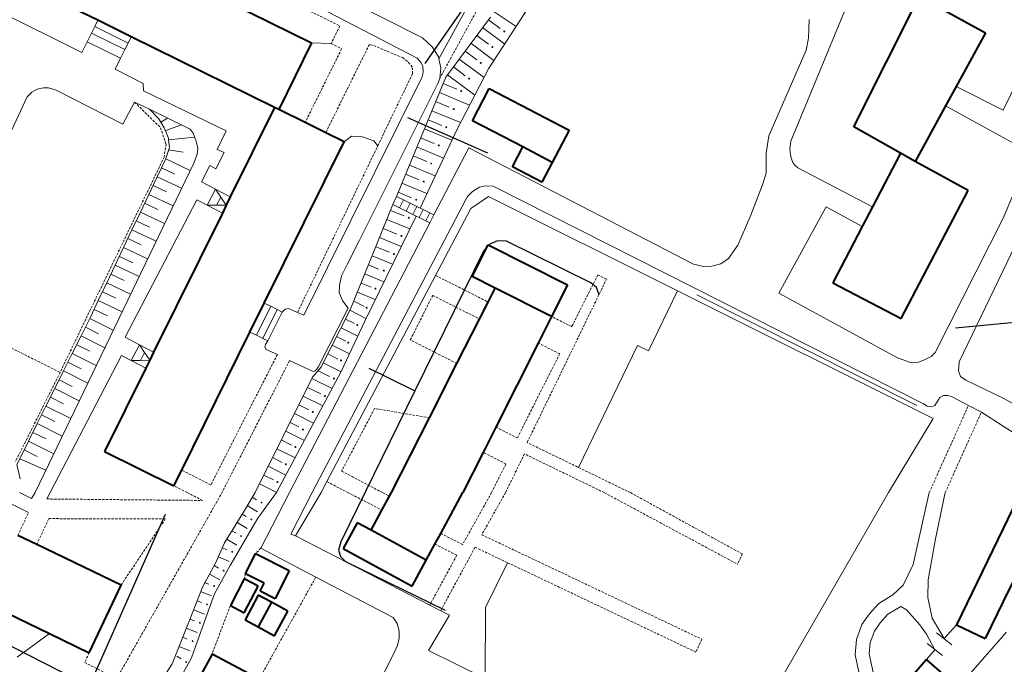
# Model space of a CAD drawing. Extents: x 13 to 4138, y -4831 to -1000.
# Tile 134 of 203: x 2799 to 3000, y -3035 to -2904. Entities that reach past the tile are written whole.
import ezdxf

# ---------------------------------------------------------------- set-up
doc = ezdxf.new("R2010")
doc.units = 0
doc.header["$MEASUREMENT"] = 0
doc.linetypes.add('DASHDOT', pattern=[1, 0.5, -0.25, 0, -0.25])
doc.linetypes.add('DASHED', pattern=[0.75, 0.5, -0.25])
for name, color, linetype in [('11', 7, 'CONTINUOUS'), ('24', 7, 'CONTINUOUS'), ('25', 7, 'CONTINUOUS'), ('37', 7, 'CONTINUOUS'), ('40', 7, 'CONTINUOUS'), ('6', 7, 'CONTINUOUS'), ('7', 7, 'CONTINUOUS'), ('ЛЕСТНИЦЫ', 6, 'CONTINUOUS'), ('ПЕШЕХОДНЫЕ_ДОРОЖКИ', 3, 'CONTINUOUS')]:
    doc.layers.add(name, color=color, linetype=linetype)

msp = doc.modelspace()

# ---------------------------------------------------------------- linework, layer by layer
at = {"layer": '11', "color": 253, "linetype": 'Continuous', "lineweight": 0}
for p, q in [((2891.39, -2942.05), (2894.99, -2939.58)), ((2894.99, -2939.58), (2933.58, -2958.85)), ((2884.21, -2955.68), (2891.39, -2942.05)), ((2862.06, -2997.74), (2884.21, -2955.68)), ((2933.58, -2958.85), (2985.72, -2984.88)), ((2985.72, -2984.88), (2976.63, -3000)), ((2860.87, -3000), (2862.06, -2997.74)), ((2855.68, -3008.84), (2860.87, -3000)), ((2976.63, -3000), (2941.24, -3061.15)), ((2883.05, -3022.93), (2855.68, -3008.84)), ((2885.27, -3024.07), (2883.05, -3022.93)), ((2887.09, -3025.01), (2885.27, -3024.07)), ((2882.8, -3032.17), (2887.09, -3025.01)), ((2987.95, -3029.72), (2990.5, -3026.94)), ((2989.51, -3031.03), (2986.36, -3028.56)), ((2894.37, -3037.91), (2882.8, -3032.17)), ((2984.38, -3034.03), (2986.02, -3032.04)), ((2987.64, -3033.21), (2984.5, -3030.74))]:
    msp.add_line(p, q, dxfattribs=at)
for p in [(2987.95, -3029.72), (2986.02, -3032.04)]:
    msp.add_point(p, dxfattribs=at)
at = {"layer": '24', "color": 253, "linetype": 'Continuous', "lineweight": 0}
for p, q in [((2918.43, -2850.19), (2884.91, -2911.54)), ((2881.57, -2907.26), (2773.89, -2852.27)), ((2880.44, -2911.42), (2817.94, -2878.74)), ((2773.59, -2891.16), (2812.08, -2910.24)), ((2956.71, -2928.29), (2967.73, -2901.67)), ((2960.26, -2907.31), (2960.44, -2903.53)), ((2883.58, -2909.16), (2881.57, -2907.26)), ((2959.79, -2909.73), (2960.26, -2907.31)), ((2812.08, -2910.24), (2813.16, -2908.05)), ((2884.81, -2911.11), (2883.58, -2909.16)), ((2952.18, -2927.22), (2959.79, -2909.73)), ((2819.98, -2911.42), (2818.85, -2913.63)), ((2881.28, -2912.36), (2880.44, -2911.42)), ((2884.91, -2911.54), (2884.81, -2911.11)), ((2885.33, -2913.38), (2884.91, -2911.54)), ((3000, -2922.01), (3005.89, -2909.83)), ((2818.85, -2913.63), (2824.59, -2916.58)), ((2881.61, -2913.11), (2881.28, -2912.36)), ((2881.7, -2914.09), (2881.61, -2913.11)), ((2885.07, -2915.52), (2885.33, -2913.38)), ((3019.73, -2913.34), (3000, -2954.67)), ((2857.39, -2963.82), (2881.51, -2915.23)), ((2881.51, -2915.23), (2881.64, -2914.64)), ((2881.64, -2914.64), (2881.7, -2914.09)), ((2884.68, -2916.56), (2885.07, -2915.52)), ((2801.85, -2918.33), (2802.95, -2917.68)), ((2802.95, -2917.68), (2804.25, -2917.42)), ((2804.25, -2917.42), (2805.29, -2917.42)), ((2805.29, -2917.42), (2806.85, -2917.94)), ((2824.59, -2916.58), (2824.63, -2918.06)), ((2868.64, -2948.61), (2884.68, -2916.56)), ((3000, -2922.01), (2990.41, -2917.14)), ((2788.87, -2945.07), (2800.94, -2919.3)), ((2800.94, -2919.3), (2801.85, -2918.33)), ((2806.85, -2917.94), (2820.41, -2924.82)), ((2824.63, -2918.06), (2841.51, -2926.18)), ((2820.41, -2924.82), (2822.81, -2920.34)), ((2822.81, -2920.34), (2825.86, -2921.82)), ((2825.86, -2921.82), (2834.17, -2925.86)), ((3000, -2927.58), (2988.25, -2921.08)), ((2834.17, -2925.86), (2834.76, -2926.7)), ((2834.76, -2926.7), (2835.4, -2928.33)), ((2841.51, -2926.18), (2839.65, -2930.03)), ((2951.65, -2930.79), (2952.18, -2927.22)), ((3001.96, -2928.67), (3000, -2927.58)), ((2835.4, -2928.33), (2835.73, -2929.76)), ((2835.73, -2929.76), (2835.6, -2930.99)), ((2883.87, -2943.34), (2890.98, -2929.66)), ((2890.98, -2929.66), (2936.8, -2953.37)), ((2956.45, -2929.8), (2956.71, -2928.29)), ((2956.63, -2931.14), (2956.45, -2929.8)), ((2835.6, -2930.99), (2834.89, -2932.81)), ((2841.13, -2930.64), (2839.41, -2933.94)), ((2839.65, -2930.03), (2841.13, -2930.64)), ((2951.65, -2934.86), (2951.65, -2930.79)), ((2956.85, -2931.93), (2956.63, -2931.14)), ((2834.89, -2932.81), (2802.55, -3000)), ((2838.2, -2933.31), (2836.48, -2936.64)), ((2839.41, -2933.94), (2838.2, -2933.31)), ((2957.08, -2932.69), (2956.85, -2931.93)), ((2957.48, -2933.18), (2957.08, -2932.69)), ((2958.12, -2933.73), (2957.48, -2933.18)), ((2973.36, -2941.69), (2958.12, -2933.73)), ((2950.93, -2937.2), (2951.65, -2934.86)), ((3000, -2944.05), (3003.55, -2935.73)), ((2836.48, -2936.64), (2839.31, -2938.11)), ((2891.74, -2938.59), (2893.17, -2937.69)), ((2893.17, -2937.69), (2894.43, -2937.42)), ((2894.43, -2937.42), (2895.95, -2937.51)), ((2895.95, -2937.51), (2983.73, -2981.91)), ((2948.54, -2943.43), (2950.93, -2937.2)), ((2890.4, -2940.2), (2890.76, -2939.57)), ((2890.76, -2939.57), (2891.74, -2938.59)), ((2820.93, -2968.3), (2835.51, -2940.26)), ((2835.51, -2940.26), (2837.62, -2941.36)), ((2859.04, -3000), (2890.4, -2940.2)), ((2954.25, -2959.33), (2963.87, -2941.68)), ((2963.87, -2941.68), (2971.26, -2945.71)), ((2945.9, -2949.54), (2948.54, -2943.43)), ((2854.42, -3000), (2883.06, -2944.97)), ((3000, -2944.05), (2986.1, -2971.41)), ((2866.26, -2953.36), (2868.64, -2948.61)), ((2943.99, -2952.24), (2945.9, -2949.54)), ((2865.03, -2955.81), (2866.26, -2953.36)), ((2936.8, -2953.37), (2938.9, -2953.85)), ((2938.9, -2953.85), (2940.58, -2953.79)), ((2940.58, -2953.79), (2942.43, -2953.31)), ((2942.43, -2953.31), (2943.99, -2952.24)), ((2864.64, -2957.76), (2865.03, -2955.81)), ((3000, -2954.67), (2991.03, -2973.34)), ((2864.58, -2959.25), (2864.64, -2957.76)), ((2865.29, -2960.94), (2864.58, -2959.25)), ((2978.45, -2972.52), (2954.25, -2959.33)), ((2866.38, -2962.4), (2865.29, -2960.94)), ((2852.95, -2963.16), (2853.57, -2962.58)), ((2853.57, -2962.58), (2854.22, -2962.45)), ((2854.22, -2962.45), (2856.07, -2963.25)), ((2856.07, -2963.25), (2857.39, -2963.82)), ((2860.29, -2974.43), (2866.38, -2962.4)), ((2823.86, -2969.82), (2820.93, -2968.3)), ((2849.51, -2969.81), (2849.38, -2970.33)), ((2850.03, -2969.07), (2849.51, -2969.81)), ((2805.63, -3000), (2820.17, -2972.03)), ((2820.17, -2972.03), (2822.17, -2973.07)), ((2849.38, -2970.33), (2849.7, -2970.78)), ((2849.7, -2970.78), (2851.97, -2971.82)), ((2986.1, -2971.41), (2985.29, -2972.22)), ((2854.44, -2973.05), (2859.24, -2975.26)), ((2981.08, -2973.47), (2978.45, -2972.52)), ((2982.69, -2973.38), (2981.08, -2973.47)), ((2983.95, -2972.93), (2982.69, -2973.38)), ((2985.29, -2972.22), (2983.95, -2972.93)), ((2991.03, -2973.34), (2990.91, -2975.14)), ((2859.24, -2975.26), (2859.66, -2975.13)), ((2859.66, -2975.13), (2859.98, -2974.81)), ((2859.98, -2974.81), (2860.29, -2974.43)), ((2990.91, -2975.14), (2991.27, -2976.34)), ((2991.27, -2976.34), (2992.35, -2977.06)), ((2992.35, -2977.06), (3000, -2980.72)), ((2983.73, -2981.91), (2984.51, -2982.33)), ((2986.06, -2982.21), (2987.08, -2980.59)), ((2987.08, -2980.59), (2987.8, -2980.17)), ((2987.8, -2980.17), (2988.7, -2980.17)), ((2988.7, -2980.17), (2989.6, -2980.47)), ((2989.6, -2980.47), (2992.92, -2982.21)), ((3000, -2980.72), (3011.7, -2987.18)), ((2984.51, -2982.33), (2985.35, -2982.51)), ((2985.35, -2982.51), (2986.06, -2982.21)), ((2992.92, -2982.21), (2995.55, -2983.59)), ((3000, -2986.45), (2995.55, -2983.59)), ((3008.85, -2992.14), (3000, -2986.45)), ((2792.91, -3000), (2801.23, -3004.05)), ((2799.36, -3000), (2801.83, -3001.2)), ((2802.55, -3000), (2801.83, -3001.2)), ((2804.96, -3001.29), (2805.63, -3000)), ((2854.42, -3000), (2848.62, -3011.34)), ((2859.04, -3000), (2854.72, -3008.45)), ((2981.61, -3014.68), (2984.9, -3000)), ((2986.21, -3009.42), (2988.16, -3000)), ((2854.72, -3008.45), (2855.68, -3008.84)), ((2984.72, -3017.78), (2986.21, -3009.42)), ((2848.62, -3011.34), (2859.81, -3017.21)), ((2979.62, -3018.86), (2981.61, -3014.68)), ((2859.81, -3017.21), (2875.56, -3025.49)), ((2984.62, -3021.4), (2984.72, -3017.78)), ((2977.51, -3020.87), (2979.62, -3018.86)), ((2974.6, -3022.58), (2977.51, -3020.87)), ((2985.52, -3025.63), (2984.62, -3021.4)), ((2972.69, -3024.8), (2974.6, -3022.58)), ((2976.45, -3024.8), (2979.14, -3023.22)), ((2979.14, -3023.22), (2980.3, -3023.92)), ((2980.3, -3023.92), (2983.01, -3026.94)), ((2875.56, -3025.49), (2876.37, -3026.71)), ((2971.18, -3026.91), (2972.69, -3024.8)), ((2974.93, -3026.56), (2976.45, -3024.8)), ((2987.95, -3029.72), (2985.52, -3025.63)), ((2876.37, -3026.71), (2876.8, -3028.23)), ((2876.8, -3028.23), (2876.77, -3029.68)), ((2970.08, -3029.93), (2971.18, -3026.91)), ((2972.88, -3030.57), (2973.73, -3028.25)), ((2973.73, -3028.25), (2974.93, -3026.56)), ((2983.01, -3026.94), (2984.32, -3028.85)), ((2876.77, -3029.68), (2876.44, -3031.2)), ((2969.78, -3033.05), (2970.08, -3029.93)), ((2984.32, -3028.85), (2986.02, -3032.04)), ((2990.83, -3039.67), (3000, -3029.18)), ((3000, -3029.18), (3000.62, -3028.48)), ((2876.44, -3031.2), (2875.46, -3033.37)), ((2972.66, -3032.88), (2972.88, -3030.57)), ((2875.46, -3033.37), (2861.79, -3059.83)), ((2972.53, -3045.56), (2969.78, -3033.05)), ((2975.14, -3044.19), (2972.66, -3032.88))]:
    msp.add_line(p, q, dxfattribs=at)
at = {"layer": '24', "color": 253, "linetype": 'DASHED', "lineweight": 0}
for p, q in [((2911.51, -2867.12), (2885.07, -2915.52)), ((2844.57, -2894.86), (2864.7, -2904.81)), ((2864.7, -2904.81), (2862.93, -2908.41)), ((2865.07, -2909.47), (2857.63, -2924.52)), ((2870.72, -2908.59), (2861.83, -2926.59)), ((2862.93, -2908.41), (2865.07, -2909.47)), ((2871.43, -2908.74), (2870.72, -2908.59)), ((2877.59, -2911.34), (2871.43, -2908.74)), ((2878.5, -2912.05), (2877.59, -2911.34)), ((2879.48, -2913.16), (2878.5, -2912.05)), ((2879.54, -2914.52), (2879.48, -2913.16)), ((2872.45, -2929.24), (2879.54, -2914.52)), ((2822.81, -2920.34), (2828.13, -2925.57)), ((2828.13, -2925.57), (2829.25, -2928.93)), ((2829.25, -2928.93), (2828.88, -2931.55)), ((2856.07, -2963.25), (2872.45, -2929.24)), ((2828.88, -2931.55), (2807.65, -2975.48)), ((2884.21, -2955.68), (2894.94, -2961.13)), ((2917.32, -2955.58), (2912, -2966.16)), ((2919.08, -2956.47), (2917.32, -2955.58)), ((2902.91, -2989.78), (2919.08, -2956.47)), ((2879.06, -2968.85), (2883.67, -2959.77)), ((2883.67, -2959.77), (2893.19, -2964.59)), ((2912, -2966.16), (2907.88, -2964.08)), ((2794.35, -2968.83), (2807.65, -2975.48)), ((2888.58, -2973.68), (2879.06, -2968.85)), ((2909.54, -2971.68), (2905.16, -2969.48)), ((2851.97, -2971.82), (2838.37, -2998.44)), ((2900.91, -2988.83), (2909.54, -2971.68)), ((2854.44, -2973.05), (2840.67, -3000)), ((2807.65, -2975.48), (2798.58, -2993.61)), ((2871.8, -2982.82), (2865.06, -2995.6)), ((2882.97, -2984.75), (2871.8, -2982.82)), ((2984.9, -3000), (2992.92, -2982.21)), ((2988.16, -3000), (2995.55, -2983.59)), ((2896.54, -2986.63), (2900.91, -2988.83)), ((2913.19, -2994.77), (2902.91, -2989.78)), ((2898.59, -2994.14), (2893.94, -2991.8)), ((2902.34, -2992.09), (2898.5, -3000)), ((2918.64, -3000), (2902.34, -2992.09)), ((2895.64, -3000), (2898.59, -2994.14)), ((2838.37, -2998.44), (2832.45, -2995.42)), ((2865.06, -2995.6), (2873.42, -3000)), ((2923.97, -3000), (2913.19, -2994.77)), ((2862.06, -2997.74), (2866.35, -3000)), ((2819.85, -3036.78), (2840.67, -3000)), ((2833.57, -3000), (2830.87, -2998.62)), ((2836.69, -3001.59), (2833.57, -3000)), ((2866.35, -3000), (2873.3, -3003.54)), ((2873.42, -3000), (2874.84, -3000.72)), ((2895.64, -3000), (2889.74, -3010.58)), ((2898.5, -3000), (2893.65, -3008.59)), ((2918.64, -3000), (2945.81, -3014.6)), ((2923.97, -3000), (2946.8, -3012.51)), ((2804.96, -3001.29), (2836.69, -3001.59)), ((2799.02, -3008.75), (2801.23, -3004.05)), ((2802.87, -3010.6), (2805.36, -3005.3)), ((2805.36, -3005.3), (2829.11, -3005.37)), ((2820.09, -3018.85), (2829.11, -3005.37)), ((2885.28, -3008.31), (2889.74, -3010.58)), ((2893.65, -3008.59), (2938.55, -3029.9)), ((2848.62, -3011.34), (2847.53, -3012.43)), ((2884.09, -3010.49), (2888.56, -3012.76)), ((2892.28, -3011.14), (2885.27, -3024.07)), ((2892.28, -3011.14), (2898.91, -3014.28)), ((2888.56, -3012.76), (2883.05, -3022.93)), ((2946.8, -3012.51), (2945.81, -3014.6)), ((2898.91, -3014.28), (2937.31, -3032.51)), ((2845.46, -3016.53), (2845.22, -3017.58)), ((2848.24, -3038.05), (2859.81, -3017.21)), ((2842.38, -3023.01), (2838.64, -3032.91)), ((2938.55, -3029.9), (2937.31, -3032.51)), ((2813.6, -3032.65), (2812.66, -3034.64)), ((2812.66, -3034.64), (2840.32, -3048.68))]:
    msp.add_line(p, q, dxfattribs=at)
at = {"layer": '25', "color": 253, "linetype": 'Continuous', "lineweight": 0}
for p, q in [((2875.54, -2941.25), (2876.24, -2939.57)), ((2876.24, -2939.57), (2877.69, -2940.28)), ((2876.88, -2941.91), (2875.54, -2941.25)), ((2876.88, -2941.91), (2877.69, -2940.28)), ((2878.23, -2942.58), (2876.88, -2941.91)), ((2877.69, -2940.28), (2879.03, -2940.95)), ((2878.23, -2942.58), (2879.03, -2940.95)), ((2879.03, -2940.95), (2880.38, -2941.61)), ((2879.57, -2943.24), (2880.38, -2941.61)), ((2880.38, -2941.61), (2881.07, -2941.95)), ((2879.57, -2943.24), (2878.23, -2942.58)), ((2880.27, -2943.59), (2879.57, -2943.24)), ((2880.91, -2943.91), (2880.27, -2943.59)), ((2880.91, -2943.91), (2881.72, -2942.28)), ((2882.26, -2944.57), (2880.91, -2943.91)), ((2881.07, -2941.95), (2881.72, -2942.28)), ((2881.72, -2942.28), (2883.07, -2942.94)), ((2882.26, -2944.57), (2883.07, -2942.94)), ((2883.87, -2943.34), (2883.06, -2944.97)), ((2883.07, -2942.94), (2883.87, -2943.34)), ((2883.06, -2944.97), (2882.26, -2944.57))]:
    msp.add_line(p, q, dxfattribs=at)
at = {"layer": '37', "color": 253, "linetype": 'Continuous', "lineweight": 0}
for p, q in [((2895.04, -2913.56), (2906.97, -2895.17)), ((2886.32, -2915.24), (2895.42, -2903.01)), ((2897.43, -2905.34), (2895.02, -2903.55)), ((2900.65, -2904.92), (2896.16, -2901.91)), ((2898.32, -2908.5), (2893.83, -2905.15)), ((2895.04, -2908.55), (2892.63, -2906.76)), ((2896.14, -2911.86), (2891.44, -2908.36)), ((2894.11, -2915.34), (2889.05, -2911.57)), ((2892.65, -2911.76), (2890.24, -2909.97)), ((2890.26, -2914.97), (2887.85, -2913.18)), ((2888.63, -2925.85), (2895.04, -2913.56)), ((2876.24, -2939.57), (2886.32, -2915.24)), ((2892.24, -2918.93), (2886.66, -2914.78)), ((2888.54, -2917.71), (2885.77, -2916.56)), ((2891.18, -2920.96), (2885.01, -2918.41)), ((2827.8, -2923.76), (2825.86, -2921.82)), ((2887.01, -2921.4), (2884.24, -2920.25)), ((2828.2, -2924.43), (2827.8, -2923.76)), ((2828.2, -2924.43), (2829.55, -2923.61)), ((2889.32, -2924.52), (2883.47, -2922.1)), ((2828.9, -2925.57), (2828.2, -2924.43)), ((2829.74, -2927.72), (2828.9, -2925.57)), ((2829.24, -2926.14), (2832.39, -2924.99)), ((2881.07, -2941.95), (2888.63, -2925.85)), ((2887.56, -2928.12), (2881.94, -2925.8)), ((2885.48, -2925.1), (2882.71, -2923.95)), ((2829.78, -2928.07), (2829.74, -2927.72)), ((2829.78, -2928.07), (2835.08, -2927.53)), ((2883.95, -2928.79), (2881.18, -2927.64)), ((2829.22, -2931.87), (2829.94, -2929.6)), ((2829.94, -2929.6), (2829.78, -2928.07)), ((2885.86, -2931.75), (2880.41, -2929.49)), ((2829.19, -2931.95), (2829.22, -2931.87)), ((2829.78, -2930.08), (2832.77, -2930.58)), ((2882.42, -2932.49), (2879.64, -2931.34)), ((2827.47, -2935.56), (2829.19, -2931.95)), ((2828.33, -2933.75), (2831.04, -2935.04)), ((2829.19, -2931.95), (2834.16, -2934.31)), ((2884.16, -2935.38), (2878.88, -2933.19)), ((2825.75, -2939.17), (2827.47, -2935.56)), ((2827.47, -2935.56), (2832.43, -2937.92)), ((2880.89, -2936.18), (2878.11, -2935.03)), ((2826.61, -2937.37), (2829.32, -2938.66)), ((2882.46, -2939), (2877.35, -2936.88)), ((2824.03, -2942.78), (2825.75, -2939.17)), ((2825.75, -2939.17), (2830.69, -2941.52)), ((2879.35, -2939.88), (2876.58, -2938.73)), ((2824.89, -2940.98), (2827.6, -2942.27)), ((2866.81, -2962.7), (2875.54, -2941.25)), ((2822.31, -2946.4), (2824.03, -2942.78)), ((2824.03, -2942.78), (2828.96, -2945.13)), ((2869.77, -2965.01), (2880.27, -2943.59)), ((2877.84, -2943.56), (2875.06, -2942.43)), ((2823.17, -2944.59), (2825.88, -2945.88)), ((2878.99, -2946.19), (2874.3, -2944.28)), ((2820.59, -2950.01), (2822.31, -2946.4)), ((2822.31, -2946.4), (2827.22, -2948.73)), ((2876.33, -2947.26), (2873.55, -2946.13)), ((2821.45, -2948.2), (2824.16, -2949.49)), ((2874.82, -2950.97), (2872.04, -2949.84)), ((2877.23, -2949.79), (2872.8, -2947.99)), ((2818.88, -2953.62), (2820.59, -2950.01)), ((2819.74, -2951.81), (2822.45, -2953.1)), ((2820.59, -2950.01), (2825.49, -2952.34)), ((2875.46, -2953.39), (2871.29, -2951.69)), ((2817.16, -2957.23), (2818.88, -2953.62)), ((2818.88, -2953.62), (2823.75, -2955.94)), ((2872.61, -2954.39), (2870.53, -2953.54)), ((2818.02, -2955.43), (2820.73, -2956.72)), ((2873.7, -2956.99), (2869.78, -2955.39)), ((2815.44, -2960.84), (2817.16, -2957.23)), ((2817.16, -2957.23), (2822.02, -2959.54)), ((2871.06, -2958.07), (2869.03, -2957.25)), ((2816.3, -2959.04), (2819.01, -2960.33)), ((2871.93, -2960.59), (2868.27, -2959.1)), ((2813.85, -2964.18), (2815.44, -2960.84)), ((2815.44, -2960.84), (2820.28, -2963.15)), ((2869.64, -2962.02), (2867.66, -2961.02)), ((2814.58, -2962.65), (2817.29, -2963.94)), ((2860.83, -2974.48), (2866.81, -2962.7)), ((2870.03, -2964.46), (2866.76, -2962.8)), ((2811.93, -2968.03), (2813.72, -2964.45)), ((2813.72, -2964.45), (2813.85, -2964.18)), ((2813.72, -2964.45), (2818.5, -2966.85)), ((2864.98, -2975.32), (2869.77, -2965.01)), ((2867.71, -2965.53), (2865.85, -2964.59)), ((2810.14, -2971.61), (2811.93, -2968.03)), ((2811.93, -2968.03), (2816.77, -2970.45)), ((2812.82, -2966.24), (2815.51, -2967.58)), ((2868.34, -2968.09), (2864.95, -2966.37)), ((2811.03, -2969.82), (2813.72, -2971.16)), ((2866.65, -2971.72), (2863.14, -2969.93)), ((2865.92, -2969.1), (2864.04, -2968.15)), ((2808.35, -2975.19), (2810.14, -2971.61)), ((2810.14, -2971.61), (2815.03, -2974.06)), ((2864.26, -2972.75), (2862.23, -2971.72)), ((2809.24, -2973.4), (2811.93, -2974.74)), ((2864.96, -2975.35), (2861.33, -2973.5)), ((2806.56, -2978.76), (2808.35, -2975.19)), ((2808.35, -2975.19), (2813.3, -2977.66)), ((2851.8, -3000), (2864.98, -2975.32)), ((2859.16, -2976.45), (2860.83, -2974.48)), ((2862.59, -2976.29), (2860.28, -2975.13)), ((2807.46, -2976.98), (2810.14, -2978.32)), ((2847.41, -3000), (2859.16, -2976.45)), ((2863.13, -2978.79), (2859.01, -2976.74)), ((2804.77, -2982.34), (2806.56, -2978.76)), ((2806.56, -2978.76), (2811.57, -2981.26)), ((2860.81, -2979.86), (2858.12, -2978.53)), ((2805.67, -2980.55), (2808.35, -2981.9)), ((2858.36, -2983.12), (2856.34, -2982.1)), ((2861.24, -2982.32), (2857.23, -2980.32)), ((2802.99, -2985.92), (2804.77, -2982.34)), ((2804.77, -2982.34), (2809.83, -2984.87)), ((2859.36, -2985.85), (2855.44, -2983.89)), ((2801.2, -2989.5), (2802.99, -2985.92)), ((2802.99, -2985.92), (2808.09, -2988.47)), ((2803.88, -2984.13), (2806.56, -2985.47)), ((2856.34, -2986.57), (2854.55, -2985.68)), ((2802.09, -2987.71), (2804.78, -2989.05)), ((2857.47, -2989.38), (2853.66, -2987.47)), ((2799.41, -2993.08), (2801.2, -2989.5)), ((2801.2, -2989.5), (2806.36, -2992.08)), ((2854.84, -2990.3), (2852.76, -2989.26)), ((2800.3, -2991.29), (2802.99, -2992.63)), ((2855.59, -2992.91), (2851.87, -2991.05)), ((2798.81, -2994.28), (2799.41, -2993.08)), ((2799.41, -2993.08), (2804.75, -2995.43)), ((2852.95, -2993.83), (2850.98, -2992.84)), ((2798.81, -2994.28), (2799.49, -2997.17)), ((2853.7, -2996.44), (2850.09, -2994.63)), ((2851.17, -2997.41), (2849.19, -2996.42)), ((2845.24, -3003.61), (2847.41, -3000)), ((2851.8, -3000), (2847.99, -3005.2)), ((2851.82, -2999.97), (2848.3, -2998.21)), ((2847.7, -3001.45), (2846.85, -3000.93)), ((2841.18, -3010.21), (2845.24, -3003.61)), ((2847.88, -3003.88), (2845.82, -3002.65)), ((2847.99, -3005.2), (2842.33, -3014.85)), ((2845.78, -3007.32), (2843.73, -3006.06)), ((2845.63, -3004.88), (2844.78, -3004.36)), ((2843.54, -3008.29), (2842.69, -3007.76)), ((2839.44, -3014.27), (2841.18, -3010.21)), ((2843.68, -3010.73), (2841.64, -3009.47)), ((2841.66, -3011.64), (2840.74, -3011.25)), ((2842.15, -3014.03), (2839.95, -3013.09)), ((2836.66, -3019.25), (2839.44, -3014.27)), ((2839.97, -3015.38), (2839.09, -3014.89)), ((2842.33, -3014.85), (2839.17, -3020.66)), ((2840.21, -3017.81), (2838.12, -3016.64)), ((2834.11, -3025.85), (2836.66, -3019.25)), ((2838.53, -3021.05), (2836.29, -3020.19)), ((2837.95, -3018.68), (2837.01, -3018.32)), ((2836.51, -3022.41), (2835.57, -3022.05)), ((2839.17, -3020.66), (2836.21, -3028.72)), ((2837.09, -3024.78), (2834.85, -3023.92)), ((2830.51, -3034.89), (2834.11, -3025.85)), ((2835.06, -3026.16), (2834.13, -3025.78)), ((2835.62, -3028.53), (2833.39, -3027.64)), ((2833.58, -3029.87), (2832.65, -3029.5)), ((2836.21, -3028.72), (2834.43, -3033.67)), ((2834.14, -3032.25), (2831.91, -3031.36)), ((2834.43, -3033.67), (2831.47, -3039.06)), ((2832.32, -3033.92), (2831.48, -3033.38)), ((2827.14, -3040.1), (2830.51, -3034.89))]:
    msp.add_line(p, q, dxfattribs=at)
for centre in [(2898.22, -2905.93), (2895.83, -2909.14), (2893.44, -2912.35), (2891.05, -2915.56), (2889.46, -2918.09), (2887.93, -2921.78), (2886.39, -2925.48), (2884.86, -2929.17), (2883.33, -2932.87), (2881.8, -2936.56), (2880.27, -2940.26), (2878.75, -2943.93), (2877.25, -2947.64), (2875.74, -2951.34), (2873.67, -2954.7), (2871.95, -2958.37), (2870.17, -2962.3), (2868.26, -2965.83), (2866.41, -2969.4), (2864.95, -2973.04), (2863.48, -2976.73), (2861.69, -2980.31), (2859.17, -2983.54), (2857.18, -2987.15), (2855.64, -2990.66), (2853.71, -2994.2), (2851.96, -2997.85)]:
    msp.add_circle(centre, 0.1, dxfattribs=at)
at = {"layer": '37', "color": 253, "linetype": 'DASHDOT', "lineweight": 0}
for centre in [(2848.76, -3002.01), (2846.68, -3005.46), (2844.58, -3008.86), (2842.77, -3012.06), (2841.03, -3015.91), (2839.08, -3019.06), (2837.64, -3022.79), (2836.19, -3026.54), (2834.71, -3030.26), (2833.36, -3034.52)]:
    msp.add_circle(centre, 0.1, dxfattribs=at)
at = {"layer": '40', "color": 253, "linetype": 'Continuous', "lineweight": 0}
for p, q in [((2858.94, -2908.26), (2862.93, -2908.41)), ((2865.56, -2928.44), (2867.11, -2927.3)), ((2867.11, -2927.3), (2869.3, -2927.45)), ((2869.3, -2927.45), (2871.64, -2928.24)), ((2871.64, -2928.24), (2872.45, -2929.24)), ((2927.66, -2971.05), (2933.58, -2958.85)), ((2937.51, -2959.63), (2982.4, -2982.25)), ((2913.36, -2994.85), (2925.43, -2969.97)), ((2925.43, -2969.97), (2927.66, -2971.05)), ((2898.91, -3014.28), (2894.4, -3023.4)), ((2894.4, -3023.4), (2894.37, -3037.91)), ((2798.9, -3033.55), (2805.5, -3028.75))]:
    msp.add_line(p, q, dxfattribs=at)
at = {"layer": '6', "color": 253, "linetype": 'Continuous', "lineweight": 40}
for p, q in [((2815.33, -2903.67), (2782.76, -2887.63)), ((2969.53, -2925.37), (2982.89, -2898.82)), ((2842.09, -2899.96), (2858.94, -2908.26)), ((2985.88, -2900.43), (2996.4, -2906.19)), ((2822.15, -2907.03), (2815.33, -2903.67)), ((2851.39, -2921.43), (2822.15, -2907.03)), ((2996.4, -2906.19), (2990.41, -2917.14)), ((2858.94, -2908.26), (2852.24, -2921.86)), ((2891.76, -2924.14), (2895.19, -2917.58)), ((2895.19, -2917.58), (2911.47, -2926.08)), ((2990.41, -2917.14), (2988.25, -2921.08)), ((2851.39, -2921.43), (2842.36, -2939.7)), ((2852.24, -2921.86), (2851.39, -2921.43)), ((2857.63, -2924.52), (2852.24, -2921.86)), ((2988.25, -2921.08), (2982.03, -2932.47)), ((2861.83, -2926.59), (2857.63, -2924.52)), ((2902.01, -2929.5), (2891.76, -2924.14)), ((2979.05, -2930.78), (2969.53, -2925.37)), ((2865.56, -2928.44), (2861.83, -2926.59)), ((2911.47, -2926.08), (2908.04, -2932.65)), ((2849.29, -2961.35), (2865.56, -2928.44)), ((2899.9, -2933.53), (2902.01, -2929.5)), ((2908.04, -2932.65), (2902.01, -2929.5)), ((2979.05, -2930.78), (2973.36, -2941.69)), ((2982.03, -2932.47), (2979.05, -2930.78)), ((2905.93, -2936.68), (2899.9, -2933.53)), ((2908.04, -2932.65), (2905.93, -2936.68)), ((2992.83, -2938.41), (2982.03, -2932.47)), ((2842.36, -2939.7), (2841.52, -2941.39)), ((2979.22, -2964.49), (2992.83, -2938.41)), ((2841.52, -2941.39), (2840.74, -2942.98)), ((2973.36, -2941.69), (2971.26, -2945.71)), ((2840.74, -2942.98), (2826.73, -2971.32)), ((2971.26, -2945.71), (2965.26, -2957.21)), ((2891.66, -2955.91), (2894.94, -2949.44)), ((2894.94, -2949.44), (2911.14, -2957.59)), ((2896.38, -2958.3), (2891.66, -2955.91)), ((2911.14, -2957.59), (2907.88, -2964.08)), ((2965.26, -2957.21), (2979.22, -2964.49)), ((2894.94, -2961.13), (2896.38, -2958.3)), ((2907.88, -2964.08), (2896.38, -2958.3)), ((2846.37, -2967.26), (2849.29, -2961.35)), ((2893.19, -2964.59), (2894.94, -2961.13)), ((2888.58, -2973.68), (2893.19, -2964.59)), ((2907.88, -2964.08), (2905.16, -2969.48)), ((2832.45, -2995.42), (2846.37, -2967.26)), ((2905.16, -2969.48), (2896.54, -2986.63)), ((2826.73, -2971.32), (2825.92, -2972.96)), ((2825.92, -2972.96), (2825.11, -2974.6)), ((2882.97, -2984.75), (2888.58, -2973.68)), ((2825.11, -2974.6), (2816.7, -2991.62)), ((2875.23, -3000), (2882.97, -2984.75)), ((2896.54, -2986.63), (2893.94, -2991.8)), ((2816.7, -2991.62), (2830.87, -2998.62)), ((2893.94, -2991.8), (2889.82, -3000)), ((2830.87, -2998.62), (2832.45, -2995.42)), ((2874.84, -3000.72), (2875.23, -3000)), ((2885.28, -3008.31), (2889.82, -3000)), ((3010.87, -3000), (3000, -3022.21)), ((3003.53, -3000), (3000, -3007.3)), ((2873.3, -3003.54), (2874.84, -3000.72)), ((2871.06, -3007.66), (2873.3, -3003.54)), ((2868.26, -3006.14), (2865.39, -3011.4)), ((2871.06, -3007.66), (2868.26, -3006.14)), ((2882.29, -3013.78), (2871.06, -3007.66)), ((3000, -3007.3), (2990.5, -3026.94)), ((2802.87, -3010.6), (2799.02, -3008.75)), ((2884.09, -3010.49), (2885.28, -3008.31)), ((2820.09, -3018.85), (2802.87, -3010.6)), ((2865.39, -3011.4), (2879.42, -3019.05)), ((2882.29, -3013.78), (2884.09, -3010.49)), ((2845.46, -3016.53), (2847.53, -3012.43)), ((2847.53, -3012.43), (2854.38, -3015.88)), ((2879.42, -3019.05), (2882.29, -3013.78)), ((2854.38, -3015.88), (2851.48, -3021.63)), ((2781.37, -3017.14), (2805.5, -3028.75)), ((2845.22, -3017.58), (2842.38, -3023.01)), ((2848.06, -3019.07), (2845.22, -3017.58)), ((2849.29, -3018.46), (2845.46, -3016.53)), ((2813.6, -3032.65), (2820.09, -3018.85)), ((2845.21, -3024.49), (2848.06, -3019.07)), ((2848.46, -3020.1), (2849.29, -3018.46)), ((2851.48, -3021.63), (2848.46, -3020.1)), ((2848.07, -3020.9), (2845.36, -3025.92)), ((2850.75, -3022.35), (2848.07, -3020.9)), ((3000, -3022.21), (2996.31, -3029.74)), ((2842.38, -3023.01), (2845.21, -3024.49)), ((2850.75, -3022.35), (2848.03, -3027.37)), ((2854.11, -3024.17), (2850.75, -3022.35)), ((2851.4, -3029.19), (2854.11, -3024.17)), ((2845.36, -3025.92), (2848.03, -3027.37)), ((2848.03, -3027.37), (2851.4, -3029.19)), ((2990.5, -3026.94), (2996.31, -3029.74)), ((2805.5, -3028.75), (2813.6, -3032.65)), ((2838.64, -3032.91), (2835.88, -3038.06)), ((2848.24, -3038.05), (2838.64, -3032.91)), ((2984.38, -3034.03), (2975.64, -3044.01)), ((2990.83, -3039.67), (2984.38, -3034.03))]:
    msp.add_line(p, q, dxfattribs=at)
at = {"layer": '7', "color": 253, "linetype": 'Continuous', "lineweight": 0}
for p, q in [((2814.7, -2904.96), (2815.33, -2903.67)), ((2814.05, -2906.26), (2814.7, -2904.96)), ((2814.7, -2904.96), (2821.51, -2908.33)), ((2813.16, -2908.05), (2814.05, -2906.26)), ((2814.05, -2906.26), (2820.87, -2909.63)), ((2822.15, -2907.03), (2821.51, -2908.33)), ((2819.98, -2911.42), (2813.16, -2908.05)), ((2820.87, -2909.63), (2819.98, -2911.42)), ((2821.51, -2908.33), (2820.87, -2909.63)), ((2839.31, -2938.11), (2837.62, -2941.36)), ((2842.36, -2939.7), (2839.31, -2938.11)), ((2840.42, -2939.75), (2839.31, -2938.11)), ((2839.57, -2941.37), (2840.42, -2939.75)), ((2841.52, -2941.39), (2840.42, -2939.75)), ((2837.62, -2941.36), (2840.74, -2942.98)), ((2837.62, -2941.36), (2839.57, -2941.37)), ((2839.57, -2941.37), (2841.52, -2941.39)), ((2841.52, -2941.39), (2841.52, -2941.39)), ((2850.61, -2962), (2847.69, -2967.91)), ((2850.61, -2962), (2849.29, -2961.35)), ((2851.91, -2962.64), (2850.61, -2962)), ((2851.91, -2962.64), (2848.99, -2968.56)), ((2850.03, -2969.07), (2852.95, -2963.16)), ((2852.95, -2963.16), (2851.91, -2962.64)), ((2846.37, -2967.26), (2847.69, -2967.91)), ((2847.69, -2967.91), (2848.99, -2968.56)), ((2823.86, -2969.82), (2822.17, -2973.07)), ((2826.73, -2971.32), (2823.86, -2969.82)), ((2824.89, -2971.39), (2823.86, -2969.82)), ((2848.99, -2968.56), (2850.03, -2969.07)), ((2824.05, -2973.02), (2824.89, -2971.39)), ((2825.92, -2972.96), (2824.89, -2971.39)), ((2822.17, -2973.07), (2824.05, -2973.02)), ((2822.17, -2973.07), (2825.11, -2974.6)), ((2824.05, -2973.02), (2825.92, -2972.96)), ((2825.92, -2972.96), (2825.92, -2972.96))]:
    msp.add_line(p, q, dxfattribs=at)
at = {"layer": 'ЛЕСТНИЦЫ'}
msp.add_lwpolyline([(2894.86, -2930.73), (2878.55, -2923.57)], dxfattribs=at)
at = {"layer": 'ПЕШЕХОДНЫЕ_ДОРОЖКИ'}
for points in [[(3010.12, -2677.34), (2945.4, -2807.9), (2935.69, -2824.04), (2919.63, -2856.24), (2914.25, -2866.09), (2882.01, -2912.51)], [(3045.16, -2920.05), (3020.93, -2963.55), (2990.24, -2966.46)], [(2917.56, -2959.67), (2917.05, -2958.13), (2915.91, -2957.2), (2898.66, -2948.73), (2896.85, -2948.62), (2895.26, -2949.3), (2894.1, -2950.64), (2880.03, -2979.22), (2864.93, -3010), (2864.44, -3011.73), (2864.84, -3013.04), (2865.88, -3014.03), (2886.19, -3024)], [(2870.59, -2974.59), (2874.37, -2976.45)], [(2874.37, -2976.45), (2880.03, -2979.22)], [(2829.06, -3004.47), (2813.6, -3039.45), (2822.53, -3043.85), (2854.76, -3059.74)], [(2813.6, -3039.45), (2764.44, -3014.35)]]:
    msp.add_lwpolyline(points, dxfattribs=at)

doc.saveas('drawing.dxf')
